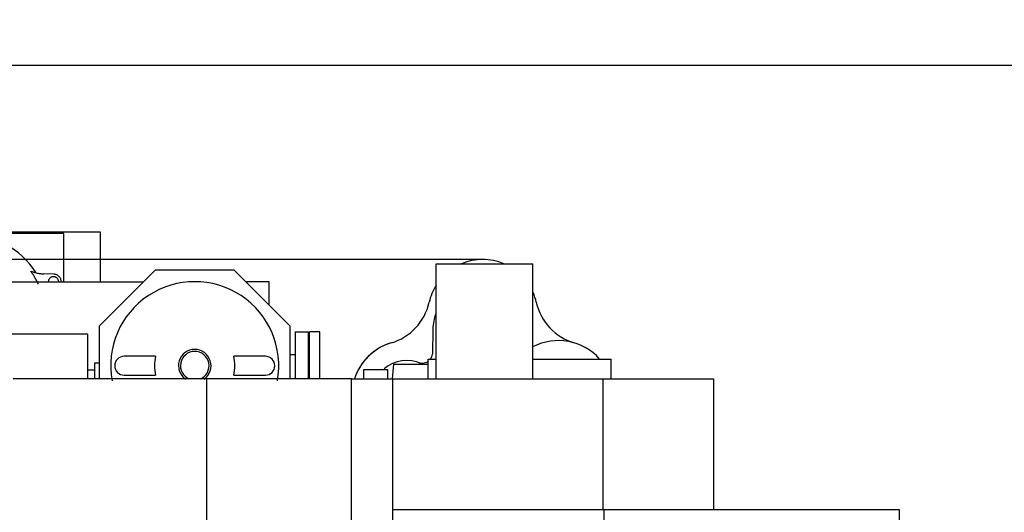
# Model space of a CAD drawing. Header units: millimetres. Extents: x 0 to 1189, y 0 to 841.
# Tile 57 of 103: x 896 to 990, y 281 to 329. Entities that reach past the tile are written whole.
import ezdxf
from ezdxf.enums import TextEntityAlignment as Align

# ---------------------------------------------------------------- set-up
doc = ezdxf.new("R2010")
doc.units = ezdxf.units.MM
doc.header["$LTSCALE"] = 65.395
doc.linetypes.add('PHANTOM', pattern=[0.8, 0.45, -0.05, 0.1, -0.05, 0.1, -0.05])
doc.layers.get('0').update_dxf_attribs({"linetype": 'CONTINUOUS'})
for name, color, linetype in [('1907_765000_04_SIMPLE1_A_ABL765', 7, 'CONTINUOUS'), ('1907_765000_04_SIMPLE1_T1_A_PBL766', 7, 'CONTINUOUS'), ('1907_765000_04_SIMPLE1_T2_A_PBL773', 7, 'CONTINUOUS'), ('32007_060000_TLKGS_KGS_V_ABL703', 7, 'CONTINUOUS'), ('32007_061000_TLKGS_KGS_V_ABL704', 7, 'CONTINUOUS'), ('32007_062000_TLKGS_KGS_TL_V_ABL719', 7, 'CONTINUOUS'), ('32007_728000_01_SIMPLE1_T2_X_PBL764', 7, 'CONTINUOUS'), ('32007_728000_01_SIMPLE1_T3_X_PBL948', 7, 'CONTINUOUS'), ('32007_728000_01_SIMPLE1_X_ABL763', 7, 'CONTINUOUS'), ('32007_833000_01_SIMPLE1_T3_X_PBL770', 7, 'CONTINUOUS'), ('32007_833000_01_SIMPLE1_X#AF1_ABL769', 7, 'CONTINUOUS'), ('32007_836000_02_SIMPLE1_T2_X_PBL949', 7, 'CONTINUOUS'), ('32007_836000_02_SIMPLE1_T3_X_PBL781', 7, 'CONTINUOUS'), ('32007_836000_02_SIMPLE1_X_ABL780', 7, 'CONTINUOUS'), ('32067_000000_TLKGS_MARKETING_ABL629', 7, 'CONTINUOUS'), ('32067_030000_TLKGS_V_ABL640', 7, 'CONTINUOUS'), ('32067_100000_TLKGS_V_ABL641', 7, 'CONTINUOUS'), ('32067_152000_01_SIMPLE1_T1_X_PBL643', 7, 'CONTINUOUS'), ('32067_152000_01_SIMPLE1_T2_X_PBL767', 7, 'CONTINUOUS'), ('32067_152000_01_SIMPLE1_X_ABL642', 7, 'CONTINUOUS'), ('32067_700000_TLKGS_V_ABL665', 7, 'CONTINUOUS'), ('32067_727000_01_SIMPLE1_T1_X_PBL667', 7, 'CONTINUOUS'), ('32067_727000_01_SIMPLE1_X_ABL666', 7, 'CONTINUOUS'), ('32067_800000_TLKGS_V_ABL768', 7, 'CONTINUOUS'), ('34007_394000_01_SIMPLE1_T1_X_PBL772', 7, 'CONTINUOUS'), ('34007_394000_01_SIMPLE1_X_ABL771', 7, 'CONTINUOUS'), ('top_7_VBL628', 7, 'CONTINUOUS')]:
    doc.layers.add(name, color=color, linetype=linetype)
doc.styles.get("Standard").update_dxf_attribs({"font": 'txt', "width": 0.6})
doc.dimstyles.new('DIMSTYLE_2', dxfattribs={"dimtxt": 3.5, "dimasz": 3.5, "dimexe": 1.8, "dimexo": 0, "dimgap": 0.875, "dimtad": 1, "dimdec": 0, "dimlfac": 20, "dimdsep": 46, "dimtxsty": 'Standard', "dimblk": '_FILLED', "dimblk1": '_FILLED', "dimblk2": '_FILLED', "dimcen": 0.09, "dimadec": 0, "dimazin": 0, "dimtp": 2, "dimtm": 2, "dimtfac": 1, "dimtdec": 0, "dimtofl": 0, "dimtmove": 0, "dimatfit": 3, "dimldrblk": '_FILLED', "dimfxl": 1, "dimtolj": 1, "dimarcsym": 0})

# ---------------------------------------------------------------- blocks, each defined once
blk = doc.blocks.new('_FILLED')
at = {"color": 0, "linetype": 'ByBlock'}
blk.add_solid([(0, 0), (-1, 0.167), (-1, -0.167)], dxfattribs=at)
blk = doc.blocks.new('*D2')
at = {"color": 2, "linetype": 'Continuous'}
for p, q in [((940.557, 305.65), (695.6, 305.65)), ((697.4, 305.65), (697.4, 250.94)), ((697.4, 196.231), (697.4, 250.94)), ((924.363, 196.231), (695.6, 196.231))]:
    blk.add_line(p, q, dxfattribs=at)
at = {"color": 2, "linetype": 'Continuous', "xscale": 3.5, "yscale": 3.5, "zscale": 3.5}
for p, rotation in [((697.4, 305.65), 90), ((697.4, 196.231), 270)]:
    blk.add_blockref('_FILLED', p, dxfattribs=dict(at, rotation=rotation))
at = {"color": 2, "linetype": 'Continuous', "width": 0.636905}
blk.add_text('2188', height=3.5, rotation=90, dxfattribs=at).set_placement((696.525, 250.94), align=Align.CENTER)
blk = doc.blocks.new('*D32')
at = {"color": 2, "linetype": 'Continuous'}
for p, q in [((707.4, 285.975), (707.4, 325.985)), ((994.588, 254.072), (994.588, 325.985)), ((707.4, 324.185), (850.994, 324.185)), ((994.588, 324.185), (850.994, 324.185))]:
    blk.add_line(p, q, dxfattribs=at)
at = {"color": 2, "linetype": 'Continuous', "xscale": 3.5, "yscale": 3.5, "zscale": 3.5, "rotation": 180}
blk.add_blockref('_FILLED', (707.4, 324.185), dxfattribs=at)
at = {"color": 2, "linetype": 'Continuous', "xscale": 3.5, "yscale": 3.5, "zscale": 3.5}
blk.add_blockref('_FILLED', (994.588, 324.185), dxfattribs=at)
at = {"color": 2, "linetype": 'Continuous', "width": 0.672619}
blk.add_text('5744', height=3.5, dxfattribs=at).set_placement((850.994, 325.06), align=Align.CENTER)
blk = doc.blocks.new('32067_152000_01_SIMPLE1_T1_X_PBL643', base_point=(821.2, 250))
at = {"layer": '32067_152000_01_SIMPLE1_T1_X_PBL643', "color": 8, "linetype": 'PHANTOM'}
for p, q in [((892.25, 303.5), (908.095, 303.5)), ((920.1, 303.5), (917.905, 303.5)), ((920.1, 301.305), (920.1, 303.5))]:
    blk.add_line(p, q, dxfattribs=at)
blk = doc.blocks.new('32067_152000_01_SIMPLE1_T2_X_PBL767', base_point=(891, 303.356))
at = {"layer": '32067_152000_01_SIMPLE1_T2_X_PBL767', "color": 8, "linetype": 'PHANTOM'}
for p, q in [((878, 308.25), (878, 304.21)), ((904, 308.25), (878, 308.25)), ((881.5, 308.125), (881.5, 303.5)), ((900.5, 308.125), (881.5, 308.125)), ((900.5, 303.5), (900.5, 308.125)), ((904, 303.5), (904, 308.25)), ((883.424, 304.276), (882.479, 304.25)), ((899.521, 304.25), (898.576, 304.276))]:
    blk.add_line(p, q, dxfattribs=at)
for centre, radius, start, end in [((891, 300), 8.125, 32.57357, 147.42643), ((882.5, 303.5), 0.75, 91.618, 180.00863), ((882.5, 303.5), 0.5, 0, 180), ((883.325, 307.775), 3.5, 271.618, 292.71419), ((891, 300), 7.788, 144.28468, 154.99503), ((891, 300), 7.788, 25.00497, 35.71532), ((898.675, 307.775), 3.5, 247.28581, 268.382), ((899.5, 303.5), 0.5, 0, 180), ((899.5, 303.5), 0.75, 359.99137, 88.382), ((891, 300), 3.5, 69.01327, 110.98673), ((891, 300), 2.207, 315.84098, 224.15902), ((891, 300), 2.085, 312.61276, 227.38724), ((891, 300), 2.598, 58.92146, 121.07854)]:
    blk.add_arc(centre, radius, start, end, dxfattribs=at)
blk = doc.blocks.new('32067_152000_01_SIMPLE1_X_ABL642', base_point=(821.2, 250))
at = {"layer": '32067_152000_01_SIMPLE1_T1_X_PBL643'}
blk.add_blockref('32067_152000_01_SIMPLE1_T1_X_PBL643', (821.2, 250), dxfattribs=at)
at = {"layer": '32067_152000_01_SIMPLE1_T2_X_PBL767'}
blk.add_blockref('32067_152000_01_SIMPLE1_T2_X_PBL767', (891, 303.356), dxfattribs=at)
blk = doc.blocks.new('32067_100000_TLKGS_V_ABL641', base_point=(821.2, 250))
at = {"layer": '32067_152000_01_SIMPLE1_X_ABL642'}
blk.add_blockref('32067_152000_01_SIMPLE1_X_ABL642', (821.2, 250), dxfattribs=at)
blk = doc.blocks.new('32067_727000_01_SIMPLE1_T1_X_PBL667', base_point=(855.913, 265.322))
at = {"layer": '32067_727000_01_SIMPLE1_T1_X_PBL667', "color": 7, "linetype": 'Continuous'}
for p, q in [((936.07, 305.235), (945.32, 305.235)), ((936.07, 294.24), (936.07, 305.235)), ((945.32, 294.24), (945.32, 305.235)), ((935.295, 296.139), (936.07, 296.139)), ((935.295, 294.24), (935.295, 296.139)), ((945.32, 296.139), (952.775, 296.139)), ((952.775, 294.24), (952.775, 296.139)), ((927.975, 294.242), (895.638, 294.242)), ((914.135, 294.242), (914.135, 264.55)), ((927.975, 237.86), (927.975, 294.242)), ((927.975, 294.24), (962.575, 294.24)), ((931.938, 245.685), (931.938, 294.24)), ((952, 294.24), (952, 281.74)), ((962.575, 294.24), (962.575, 281.74)), ((980.352, 281.74), (931.938, 281.74)), ((952.125, 237.86), (952.125, 281.74)), ((980.352, 274.586), (980.352, 281.74))]:
    blk.add_line(p, q, dxfattribs=at)
blk = doc.blocks.new('32067_727000_01_SIMPLE1_X_ABL666', base_point=(855.913, 265.322))
at = {"layer": '32067_727000_01_SIMPLE1_T1_X_PBL667'}
blk.add_blockref('32067_727000_01_SIMPLE1_T1_X_PBL667', (855.913, 265.322), dxfattribs=at)
blk = doc.blocks.new('32067_700000_TLKGS_V_ABL665', base_point=(855.913, 265.322))
at = {"layer": '32067_727000_01_SIMPLE1_X_ABL666'}
blk.add_blockref('32067_727000_01_SIMPLE1_X_ABL666', (855.913, 265.322), dxfattribs=at)
blk = doc.blocks.new('32007_833000_01_SIMPLE1_T3_X_PBL770', base_point=(940.418, 294.972))
at = {"layer": '32007_833000_01_SIMPLE1_T3_X_PBL770', "color": 7, "linetype": 'Continuous'}
for p, q in [((929.15, 295.15), (931.45, 295.15)), ((929.15, 294.24), (929.15, 295.15)), ((931.45, 294.24), (931.45, 295.15))]:
    blk.add_line(p, q, dxfattribs=at)
blk.add_arc((947.765, 292.65), 5.25, 41.67085, 117.79414, dxfattribs=at)
blk = doc.blocks.new('32007_833000_01_SIMPLE1_X#AF1_ABL769', base_point=(940.418, 294.972))
at = {"layer": '32007_833000_01_SIMPLE1_T3_X_PBL770'}
blk.add_blockref('32007_833000_01_SIMPLE1_T3_X_PBL770', (940.418, 294.972), dxfattribs=at)
blk = doc.blocks.new('32067_800000_TLKGS_V_ABL768', base_point=(940.418, 294.972))
at = {"layer": '32007_833000_01_SIMPLE1_X#AF1_ABL769'}
blk.add_blockref('32007_833000_01_SIMPLE1_X#AF1_ABL769', (940.418, 294.972), dxfattribs=at)
blk = doc.blocks.new('32067_030000_TLKGS_V_ABL640', base_point=(848.501, 250))
at = {"layer": '32067_100000_TLKGS_V_ABL641'}
blk.add_blockref('32067_100000_TLKGS_V_ABL641', (821.2, 250), dxfattribs=at)
at = {"layer": '32067_700000_TLKGS_V_ABL665'}
blk.add_blockref('32067_700000_TLKGS_V_ABL665', (855.913, 265.322), dxfattribs=at)
at = {"layer": '32067_800000_TLKGS_V_ABL768'}
blk.add_blockref('32067_800000_TLKGS_V_ABL768', (940.418, 294.972), dxfattribs=at)
blk = doc.blocks.new('1907_765000_04_SIMPLE1_T1_A_PBL766', base_point=(913.3, 299.336))
at = {"layer": '1907_765000_04_SIMPLE1_T1_A_PBL766', "color": 7, "linetype": 'Continuous'}
for p, q in [((909.22, 304.625), (903.875, 299.28)), ((916.78, 304.625), (909.22, 304.625)), ((922.125, 299.28), (916.78, 304.625)), ((903.875, 299.28), (903.875, 294.242)), ((922.125, 294.242), (922.125, 299.28)), ((922.6, 298.75), (923.85, 298.75)), ((922.6, 298.75), (922.6, 294.242)), ((923.85, 298.75), (923.85, 294.242)), ((909.266, 296.4), (906.25, 296.4)), ((919.75, 296.4), (916.734, 296.4)), ((922.6, 296.55), (922.125, 296.55)), ((903.875, 295.75), (903.425, 295.75)), ((903.425, 295.75), (903.425, 294.242)), ((903.425, 295.075), (902.75, 295.075)), ((906.25, 294.6), (909.266, 294.6)), ((916.734, 294.6), (919.75, 294.6))]:
    blk.add_line(p, q, dxfattribs=at)
for centre, radius, start, end in [((913, 295.5), 8.029, 349.58015, 190.41985), ((906.25, 295.5), 0.9, 90, 270), ((913, 295.5), 3.841, 166.44759, 193.55241), ((913, 295.5), 1.556, 304.88176, 235.11824), ((913, 295.5), 1.365, 292.49904, 247.50096), ((913, 295.5), 3.841, 346.44759, 13.55241), ((919.75, 295.5), 0.9, 270, 90)]:
    blk.add_arc(centre, radius, start, end, dxfattribs=at)
blk = doc.blocks.new('1907_765000_04_SIMPLE1_T2_A_PBL773', base_point=(924.45, 296.496))
at = {"layer": '1907_765000_04_SIMPLE1_T2_A_PBL773', "color": 7, "linetype": 'Continuous'}
for p, q in [((924.95, 298.75), (923.95, 298.75)), ((923.95, 294.242), (923.95, 298.75)), ((924.95, 294.242), (924.95, 298.75))]:
    blk.add_line(p, q, dxfattribs=at)
blk = doc.blocks.new('1907_765000_04_SIMPLE1_A_ABL765', base_point=(913.85, 299.336))
at = {"layer": '1907_765000_04_SIMPLE1_T1_A_PBL766'}
blk.add_blockref('1907_765000_04_SIMPLE1_T1_A_PBL766', (913.3, 299.336), dxfattribs=at)
at = {"layer": '1907_765000_04_SIMPLE1_T2_A_PBL773'}
blk.add_blockref('1907_765000_04_SIMPLE1_T2_A_PBL773', (924.45, 296.496), dxfattribs=at)
blk = doc.blocks.new('34007_394000_01_SIMPLE1_T1_X_PBL772', base_point=(895.25, 295.947))
at = {"layer": '34007_394000_01_SIMPLE1_T1_X_PBL772', "color": 7, "linetype": 'Continuous'}
for p, q in [((902.75, 298.5), (887.75, 298.5)), ((887.75, 298.5), (887.75, 293.394)), ((902.75, 298.5), (902.75, 294.242))]:
    blk.add_line(p, q, dxfattribs=at)
blk = doc.blocks.new('34007_394000_01_SIMPLE1_X_ABL771', base_point=(895.25, 295.947))
at = {"layer": '34007_394000_01_SIMPLE1_T1_X_PBL772'}
blk.add_blockref('34007_394000_01_SIMPLE1_T1_X_PBL772', (895.25, 295.947), dxfattribs=at)
blk = doc.blocks.new('32007_061000_TLKGS_KGS_V_ABL704', base_point=(883.775, 250.428))
at = {"layer": '1907_765000_04_SIMPLE1_A_ABL765'}
blk.add_blockref('1907_765000_04_SIMPLE1_A_ABL765', (913.85, 299.336), dxfattribs=at)
at = {"layer": '34007_394000_01_SIMPLE1_X_ABL771'}
blk.add_blockref('34007_394000_01_SIMPLE1_X_ABL771', (895.25, 295.947), dxfattribs=at)
blk = doc.blocks.new('32007_728000_01_SIMPLE1_T2_X_PBL764', base_point=(939.387, 298.947))
at = {"layer": '32007_728000_01_SIMPLE1_T2_X_PBL764', "color": 7, "linetype": 'Continuous'}
for p, q in [((935.741, 299.027), (935.721, 296.589)), ((931.886, 294.24), (932.01, 295.65)), ((932.01, 295.65), (935.295, 295.65)), ((934.787, 295.746), (934.434, 295.65))]:
    blk.add_line(p, q, dxfattribs=at)
for centre, radius, start, end in [((940.516, 300.4), 5.25, 67.34088, 112.65912), ((940.516, 300.4), 5.25, 148.05236, 167.26419), ((940.516, 300.4), 5.25, 12.73581, 23.5194), ((930.274, 302.715), 5.25, 286.55411, 347.26419), ((950.758, 302.715), 5.25, 192.73581, 253.44589), ((940.734, 298.764), 5, 159.97305, 176.98698), ((933.266, 292.65), 5.25, 106.55411, 162.33549), ((934.734, 296.745), 1, 322.53682, 351.02299), ((933.266, 292.65), 3.35, 65.81359, 130.16165), ((934.734, 296.745), 1, 273.04487, 304.2631)]:
    blk.add_arc(centre, radius, start, end, dxfattribs=at)
blk = doc.blocks.new('32007_728000_01_SIMPLE1_T3_X_PBL948', base_point=(940.516, 305.626))
at = {"layer": '32007_728000_01_SIMPLE1_T3_X_PBL948', "color": 7, "linetype": 'Continuous'}
blk.add_arc((940.516, 300.4), 5.25, 84.55242, 95.44758, dxfattribs=at)
blk = doc.blocks.new('32007_728000_01_SIMPLE1_X_ABL763', base_point=(939.387, 299.138))
at = {"layer": '32007_728000_01_SIMPLE1_T2_X_PBL764'}
blk.add_blockref('32007_728000_01_SIMPLE1_T2_X_PBL764', (939.387, 298.947), dxfattribs=at)
at = {"layer": '32007_728000_01_SIMPLE1_T3_X_PBL948'}
blk.add_blockref('32007_728000_01_SIMPLE1_T3_X_PBL948', (940.516, 305.626), dxfattribs=at)
blk = doc.blocks.new('32007_836000_02_SIMPLE1_T3_X_PBL781', base_point=(923.421, 232.229))
at = {"layer": '32007_836000_02_SIMPLE1_T3_X_PBL781', "color": 7, "linetype": 'Continuous'}
blk.add_line((923.125, 232.101), (923.125, 232.358), dxfattribs=at)
for points, knots in [([(923.125, 232.358), (923.125, 232.728), (923.227, 233.473), (923.525, 234.164), (923.717, 234.484)], [0, 0, 0, 0, 0.497972, 1, 1, 1, 1]), ([(923.125, 232.101), (923.125, 232.471), (923.227, 233.217), (923.525, 233.908), (923.717, 234.228)], [0, 0, 0, 0, 0.497972, 1, 1, 1, 1]), ([(923.717, 229.975), (923.525, 230.295), (923.227, 230.986), (923.125, 231.731), (923.125, 232.101)], [0, 0, 0, 0, 0.502028, 1, 1, 1, 1])]:
    blk.add_open_spline(points, degree=3, knots=knots, dxfattribs=at)
blk = doc.blocks.new('32007_836000_02_SIMPLE1_T2_X_PBL949', base_point=(929.809, 295.14))
at = {"layer": '32007_836000_02_SIMPLE1_T2_X_PBL949', "color": 7, "linetype": 'Continuous'}
blk.add_arc((933.265, 292.65), 5.25, 108.45048, 162.33836, dxfattribs=at)
blk = doc.blocks.new('32007_836000_02_SIMPLE1_X_ABL780', base_point=(927.364, 263.802))
at = {"layer": '32007_836000_02_SIMPLE1_T2_X_PBL949'}
blk.add_blockref('32007_836000_02_SIMPLE1_T2_X_PBL949', (929.809, 295.14), dxfattribs=at)
at = {"layer": '32007_836000_02_SIMPLE1_T3_X_PBL781'}
blk.add_blockref('32007_836000_02_SIMPLE1_T3_X_PBL781', (923.421, 232.229), dxfattribs=at)
blk = doc.blocks.new('32007_062000_TLKGS_KGS_TL_V_ABL719', base_point=(936.038, 256.706))
at = {"layer": '32007_728000_01_SIMPLE1_X_ABL763'}
blk.add_blockref('32007_728000_01_SIMPLE1_X_ABL763', (939.387, 299.138), dxfattribs=at)
at = {"layer": '32007_836000_02_SIMPLE1_X_ABL780'}
blk.add_blockref('32007_836000_02_SIMPLE1_X_ABL780', (927.364, 263.802), dxfattribs=at)
blk = doc.blocks.new('32007_060000_TLKGS_KGS_V_ABL703', base_point=(910.288, 250.929))
at = {"layer": '32007_061000_TLKGS_KGS_V_ABL704'}
blk.add_blockref('32007_061000_TLKGS_KGS_V_ABL704', (883.775, 250.428), dxfattribs=at)
at = {"layer": '32007_062000_TLKGS_KGS_TL_V_ABL719'}
blk.add_blockref('32007_062000_TLKGS_KGS_TL_V_ABL719', (936.038, 256.706), dxfattribs=at)
blk = doc.blocks.new('32067_000000_TLKGS_MARKETING_ABL629', base_point=(846.534, 250))
at = {"layer": '32007_060000_TLKGS_KGS_V_ABL703'}
blk.add_blockref('32007_060000_TLKGS_KGS_V_ABL703', (910.288, 250.929), dxfattribs=at)
at = {"layer": '32067_030000_TLKGS_V_ABL640'}
blk.add_blockref('32067_030000_TLKGS_V_ABL640', (848.501, 250), dxfattribs=at)
blk = doc.blocks.new('TOP_7_VBL628', base_point=(850.813, 250))
at = {"layer": '32067_000000_TLKGS_MARKETING_ABL629'}
blk.add_blockref('32067_000000_TLKGS_MARKETING_ABL629', (846.534, 250), dxfattribs=at)

msp = doc.modelspace()

# ---------------------------------------------------------------- block references
at = {"layer": 'top_7_VBL628'}
msp.add_blockref('TOP_7_VBL628', (850.81287, 250), dxfattribs=at)

# ---------------------------------------------------------------- dimensions: what is measured, and where the dimension line sits
at = {"color": 2, "linetype": 'Continuous'}
dim = msp.add_linear_dim(base=(994.58841, 324.1853), p1=(707.4, 285.975), p2=(994.58841, 254.07165), dimstyle='DIMSTYLE_2', dxfattribs=at)
dim.commit()
dim.dimension.update_dxf_attribs({"geometry": '*D32', "text_midpoint": (850.66085, 324.1853), "dimtype": 160})
dim = msp.add_linear_dim(base=(697.4, 196.23085), p1=(940.55726, 305.65), p2=(924.36266, 196.23085), angle=270, dimstyle='DIMSTYLE_2', dxfattribs=at)
dim.commit()
dim.dimension.update_dxf_attribs({"geometry": '*D2', "text_midpoint": (697.4, 250.60709), "dimtype": 160})

doc.saveas('drawing.dxf')
